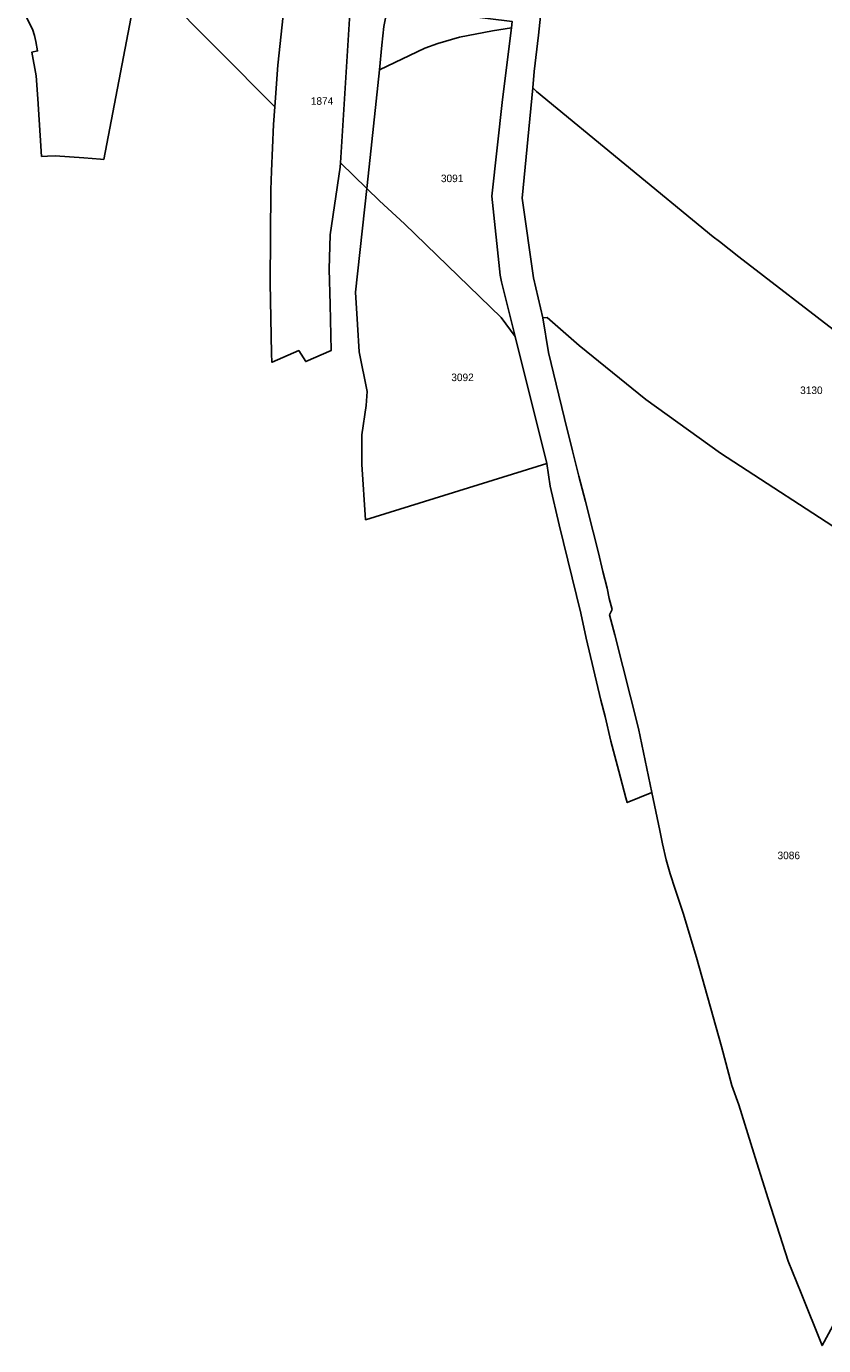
# Model space of a CAD drawing. Header units: metres. Extents: x 89872 to 93080, y 464198 to 466472.
# Tile 1 of 12: x 90422 to 90802, y 464293 to 464922. Entities that reach past the tile are written whole.
import ezdxf

# ---------------------------------------------------------------- set-up
doc = ezdxf.new("R2010")
doc.units = ezdxf.units.M
doc.header["$MEASUREMENT"] = 0
doc.layers.add('CB_---_TZ00018-_tekst 18_18_^2000', color=1, linetype='CONTINUOUS')
doc.layers.add('CI_---_EG01----_perceelsgrens', color=210, linetype='CONTINUOUS')

msp = doc.modelspace()

# ---------------------------------------------------------------- linework, layer by layer
at = {"layer": 'CI_---_EG01----_perceelsgrens', "flags": 128}
for points in [[(90571.802715, 464856.829571), (90584.253708, 464844.616577), (90585.908707, 464859.27557), (90590.307705, 464901.162549), (90591.463705, 464912.822543), (90592.352704, 464921.791539), (90594.290703, 464931.425534), (90601.1727, 464964.317518), (90602.002699, 464968.798515), (90598.503701, 464972.258514), (90575.967712, 464994.557503), (90576.929712, 464940.815529)], [(90590.307705, 464901.16255), (90611.913694, 464911.389544), (90618.167691, 464913.642543), (90628.436686, 464916.680542), (90644.246678, 464919.68354), (90653.184673, 464921.15854), (90653.570673, 464924.227538), (90594.290703, 464931.425534), (90592.352704, 464921.791539), (90591.463704, 464912.822544)], [(90584.253708, 464844.616577), (90590.363705, 464838.62358), (90602.275699, 464827.698586), (90648.345676, 464783.161608), (90654.974672, 464774.018613), (90648.484676, 464800.0696), (90647.851676, 464803.198598), (90643.810678, 464840.886579), (90648.899675, 464887.054556), (90653.184673, 464921.158539), (90644.246678, 464919.68354), (90628.436686, 464916.680541), (90618.167691, 464913.642543), (90611.913694, 464911.389544), (90590.307705, 464901.162549), (90585.908707, 464859.27557)], [(90668.158666, 464782.902609), (90670.229665, 464783.139609), (90685.459658, 464769.689615), (90717.269642, 464743.959628), (90752.929624, 464718.369641), (90815.919592, 464677.519662), (90835.929582, 464661.779669), (90889.140556, 464631.499685), (90891.929554, 464627.109687), (90885.231558, 464600.7647), (90894.694553, 464624.154688), (90916.228542, 464670.781665), (90923.292539, 464685.002658), (90894.591553, 464699.316651), (90899.731551, 464710.732645), (90824.501588, 464763.483619), (90773.407614, 464802.979599), (90761.65462, 464812.064594), (90752.352624, 464819.255591), (90749.387626, 464821.54859), (90665.218668, 464890.818555), (90663.347669, 464892.462554), (90658.346671, 464840.02658), (90663.734669, 464801.981599)], [(90584.253708, 464844.616578), (90578.974711, 464795.210602), (90579.81571, 464779.81861), (90580.60671, 464766.705616), (90584.532708, 464747.757626), (90584.070708, 464741.172629), (90581.976709, 464727.139636), (90581.865709, 464713.104643), (90583.728708, 464686.734656), (90670.129665, 464713.455643), (90654.974673, 464774.018613), (90648.345676, 464783.161608), (90602.275699, 464827.698586), (90590.363705, 464838.623581)]]:
    msp.add_lwpolyline(points, close=True, dxfattribs=at)
for points in [[(90485.890758, 464938.627531), (90540.44573, 464883.527559), (90541.90773, 464903.307549), (90546.356727, 464944.996528)], [(90546.356727, 464944.996528), (90541.907729, 464903.307549), (90540.44573, 464883.527558), (90539.82173, 464875.075563), (90538.91873, 464852.846574), (90538.556731, 464843.923578), (90538.266731, 464799.5656), (90538.86573, 464765.993617), (90539.03873, 464761.801619), (90539.24973, 464761.870619), (90551.822724, 464767.283617), (90555.185722, 464762.067619), (90567.302716, 464767.291617), (90566.898716, 464789.332606), (90566.429717, 464806.170597), (90566.849716, 464822.515589), (90571.677714, 464854.777573), (90571.802714, 464856.829572), (90576.929711, 464940.81553)], [(90653.570673, 464924.227538), (90653.184673, 464921.158539), (90648.899676, 464887.054556), (90643.810678, 464840.886579), (90647.851676, 464803.198598), (90648.484676, 464800.0696), (90654.974673, 464774.018613), (90670.129665, 464713.455643), (90671.649664, 464702.731648), (90676.019662, 464684.354657), (90686.315657, 464642.232679), (90688.809656, 464630.286684), (90695.860652, 464600.700699), (90697.889651, 464592.979703), (90700.65665, 464581.227709), (90704.486648, 464566.913716), (90707.822646, 464554.151723), (90708.387646, 464551.930724), (90720.17564, 464556.693721), (90713.823643, 464587.155706), (90702.441649, 464631.832684), (90700.03365, 464641.314679), (90701.190649, 464643.924678), (90699.79865, 464649.217675), (90698.863651, 464654.178673), (90696.802652, 464662.096669), (90694.643653, 464670.960664), (90692.100654, 464680.976659), (90688.493656, 464695.478652), (90685.277657, 464707.513646), (90682.323659, 464719.48864), (90678.553661, 464735.026632), (90674.609663, 464751.346624), (90670.876665, 464766.334616), (90668.158666, 464782.902608), (90663.734668, 464801.981599), (90658.346671, 464840.02658), (90663.347668, 464892.462553), (90664.059668, 464900.294549), (90666.095667, 464917.558541), (90668.524666, 464940.347529)], [(90668.524666, 464940.34753), (90666.095667, 464917.558541), (90664.059668, 464900.29455), (90663.347669, 464892.462554), (90665.218668, 464890.818554), (90749.387626, 464821.548589), (90752.352624, 464819.25559), (90761.654619, 464812.064594), (90773.407614, 464802.979598), (90824.501588, 464763.483618), (90899.73155, 464710.732645), (90920.73354, 464757.553621), (90939.346531, 464799.4746), (90945.858527, 464812.708594), (90957.427522, 464829.286585), (90967.938516, 464840.29658), (90984.598508, 464853.060573), (91000.0005, 464863.233568), (91022.961489, 464878.372561), (91044.197478, 464893.322553), (91053.216474, 464900.63255), (91062.371469, 464908.772545), (91069.789465, 464915.994542), (91079.47346, 464926.659537)], [(90422.053789, 464925.976537), (90424.993788, 464920.45354), (90425.889788, 464917.515542), (90426.614787, 464914.590543), (90427.395787, 464910.134545), (90424.676788, 464909.538546), (90426.791787, 464898.188551), (90427.553787, 464887.352557), (90429.320786, 464859.84057), (90432.110784, 464860.03257), (90435.827783, 464860.13257), (90449.365776, 464859.110571), (90457.351772, 464858.508571), (90458.955771, 464858.396571), (90472.626764, 464929.685536)], [(90815.919592, 464677.519661), (90752.929624, 464718.369641), (90717.269641, 464743.959628), (90685.459657, 464769.689615), (90670.229665, 464783.139608), (90668.158666, 464782.902609), (90670.876665, 464766.334617), (90674.609663, 464751.346624), (90678.553661, 464735.026633), (90682.323659, 464719.48864), (90685.277657, 464707.513646), (90688.493656, 464695.478652), (90692.100654, 464680.97666), (90694.643653, 464670.960665), (90696.802652, 464662.096669), (90698.863651, 464654.178673), (90699.79865, 464649.217675), (90701.190649, 464643.924678), (90700.03365, 464641.314679), (90702.441649, 464631.832684), (90713.823643, 464587.155706), (90720.17564, 464556.693722), (90723.942638, 464538.629731), (90725.201637, 464532.253734), (90727.002637, 464524.698738), (90728.818636, 464518.006741), (90731.287634, 464510.708745), (90735.068632, 464499.26875), (90741.433629, 464478.030761), (90753.374623, 464435.602782), (90758.269621, 464417.106792), (90761.552619, 464407.863796), (90770.208615, 464380.30181), (90775.599612, 464363.037819), (90785.067607, 464333.337833), (90791.266604, 464318.132841), (90801.283599, 464293.132854), (90829.949585, 464345.869827)]]:
    msp.add_lwpolyline(points, dxfattribs=at)

# ---------------------------------------------------------------- texts
at = {"layer": 'CB_---_TZ00018-_tekst 18_18_^2000', "linetype": 'Continuous'}
for s, p in [('1874', (90557.598221, 464884.457558)), ('3091', (90619.61419, 464847.588576)), ('3092', (90624.554688, 464752.765625)), ('3130', (90790.819605, 464746.613627))]:
    msp.add_text(s, height=3.6, dxfattribs=at).set_placement(p)
at = {"layer": 'CB_---_TZ00018-_tekst 18_18_^2000'}
msp.add_text('3086', height=3.6, dxfattribs=at).set_placement((90780.046875, 464524.9375))

doc.saveas('drawing.dxf')
